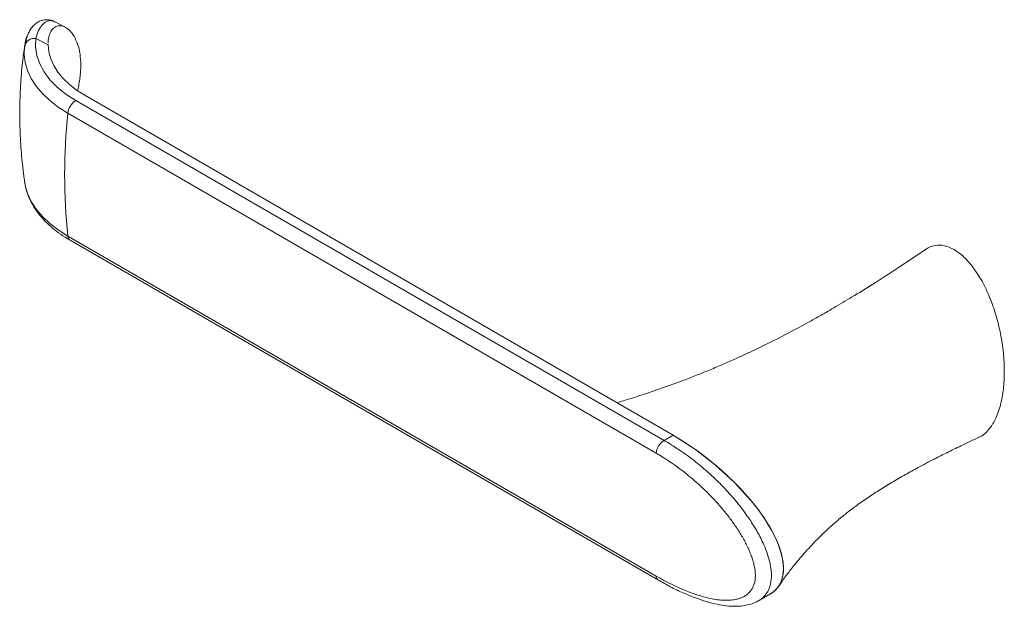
# Model space of a CAD drawing. Header units: millimetres. Extents: x -285 to 245, y 71 to 364.
# Tile 3 of 4: x 72 to 245, y 71 to 174. Entities that reach past the tile are written whole.
import ezdxf

# ---------------------------------------------------------------- set-up
doc = ezdxf.new("R2010")
doc.units = ezdxf.units.MM

msp = doc.modelspace()

# ---------------------------------------------------------------- linework, layer by layer
at = {"color": 7, "linetype": 'Continuous', "lineweight": 15}
for p, q in [((79.998, 172.465), (78.27, 173.376)), ((76.993, 169.341), (74.82, 170.487)), ((72.839, 169.128), (72.871, 169.276)), ((76.996, 169.469), (76.993, 169.341)), ((81.855, 159.579), (185.462, 99.768)), ((83.436, 160.492), (187.043, 100.68)), ((184.057, 97.515), (80.45, 157.326)), ((72.861, 145.155), (72.877, 145.054)), ((80.45, 135.714), (184.057, 75.902)), ((80.855, 134.984), (184.462, 75.172)), ((185.462, 99.768), (187.043, 100.68)), ((202.098, 71.549), (201.885, 71.454)), ((202.098, 71.549), (204.114, 72.712))]:
    msp.add_line(p, q, dxfattribs=at)
at = {"color": 7, "linetype": 'Continuous', "lineweight": 15, "flags": 128}
for points in [[(74.82, 170.487), (74.771, 168.987), (75, 167.493), (75.505, 166.022), (76.279, 164.59), (77.315, 163.215), (78.6, 161.911), (80.119, 160.695), (81.855, 159.579)], [(80.45, 157.326), (78.77, 158.394), (77.272, 159.549), (75.973, 160.781), (74.882, 162.079), (74.01, 163.43), (73.365, 164.824), (72.953, 166.247), (72.777, 167.686), (72.839, 169.128)], [(83.436, 160.492), (82.004, 161.402), (80.732, 162.389), (79.63, 163.442), (78.711, 164.551), (77.981, 165.707), (77.449, 166.898), (77.119, 168.113), (76.993, 169.341)], [(204.2, 72.764), (205.008, 73.374), (205.651, 74.135), (206.115, 75.033), (206.395, 76.06), (206.489, 77.207), (206.395, 78.461), (206.115, 79.812), (205.651, 81.246), (205.008, 82.748), (204.193, 84.306), (203.211, 85.903), (202.075, 87.525), (200.793, 89.155), (197.846, 92.38), (194.485, 95.452), (190.837, 98.255), (187.043, 100.68), (187.043, 100.68)]]:
    msp.add_lwpolyline(points, dxfattribs=at)
at = {"color": 8, "linetype": 'Continuous', "lineweight": 15, "flags": 128}
msp.add_lwpolyline([(72.877, 145.054), (72.953, 144.634), (73.365, 143.211), (74.01, 141.818), (74.882, 140.466), (75.973, 139.168), (77.272, 137.936), (78.77, 136.781), (80.45, 135.714)], dxfattribs=at)
at = {"color": 7, "linetype": 'Continuous', "lineweight": 15}
for centre, radius, start, end in [((74.592, 168.695), 1.806, 82.7547, 166.13406), ((83.545, 156.961), 3.116, 122.84696, 173.26672), ((186.266, 146.52), 106.366, 174.16896, 185.83104), ((187.152, 97.15), 3.116, 122.84696, 173.26672)]:
    msp.add_arc(centre, radius, start, end, dxfattribs=at)
at = {"color": 8, "linetype": 'Continuous', "lineweight": 15}
for centre, start, end in [((81.357, 135.739), 181.59153, 236.3954), ((184.965, 75.928), 181.60336, 236.2279)]:
    msp.add_arc(centre, 0.907, start, end, dxfattribs=at)
at = {"color": 7, "linetype": 'Continuous', "lineweight": 15}
msp.add_ellipse((187.043, 88.432), major_axis=(18.395, -14.59), ratio=0.432051, start_param=6.1165072, end_param=8.1841124, dxfattribs=at)
for points, knots in [([(78.275, 173.348), (78.137, 173.425), (77.79, 173.62), (77.142, 173.77), (76.377, 173.784), (75.632, 173.598), (74.965, 173.243), (74.399, 172.758), (73.917, 172.149), (73.502, 171.393), (73.166, 170.446), (72.964, 169.659), (72.918, 169.157), (72.911, 169.076)], [0, 0, 0, 0, 0.05700606, 0.14419149, 0.22894882, 0.31750481, 0.40419207, 0.49321811, 0.58989738, 0.6999, 0.82772255, 0.97217902, 1, 1, 1, 1]), ([(82.745, 165.787), (82.718, 166.446), (82.663, 167.783), (82.232, 169.495), (81.58, 170.931), (80.757, 171.98), (79.838, 172.618), (78.95, 172.796), (78.164, 172.548), (77.556, 171.944), (77.154, 171.023), (77.006, 170.224), (77, 169.744), (77, 169.691)], [0, 0, 0, 0, 0.10188986, 0.20671116, 0.30860843, 0.41356443, 0.51329809, 0.61636851, 0.70906469, 0.80459246, 0.89548387, 0.98849112, 1, 1, 1, 1]), ([(72.919, 169.493), (72.978, 169.856), (73.076, 170.46), (73.304, 170.864), (73.395, 171.025)], [0, 0, 0, 0, 0.5993547, 1, 1, 1, 1]), ([(72.879, 169.275), (72.736, 168.271), (72.4, 165.905), (72.106, 162.143), (71.962, 158.017), (72.022, 153.898), (72.297, 149.811), (72.587, 146.892), (72.841, 145.353), (72.875, 145.151)], [0, 0, 0, 0, 0.1258715, 0.2966762, 0.4670667, 0.6369247, 0.8061268, 0.9745364, 1, 1, 1, 1]), ([(82.184, 161.376), (82.208, 161.472), (82.323, 161.938), (82.478, 162.766), (82.639, 163.854), (82.729, 164.867), (82.74, 165.498), (82.745, 165.787)], [0, 0, 0, 0, 0.0616028, 0.3011388, 0.5455461, 0.7916271, 1, 1, 1, 1]), ([(72.903, 145.041), (72.944, 144.763), (73.054, 144.013), (73.453, 142.817), (74.075, 141.463), (74.895, 140.151), (75.901, 138.887), (77.089, 137.681), (78.452, 136.545), (79.728, 135.653), (80.566, 135.155), (80.855, 134.984)], [0, 0, 0, 0, 0.0701378, 0.1892464, 0.3094102, 0.4311404, 0.5546174, 0.6797013, 0.8060325, 0.9331756, 1, 1, 1, 1]), ([(236.541, 133.337), (235.955, 133.613), (234.752, 134.18), (233.083, 134.105), (231.994, 133.774), (231.555, 133.351), (231.518, 133.315)], [0, 0, 0, 0, 0.3017977, 0.6204403, 0.9680675, 1, 1, 1, 1]), ([(231.505, 133.335), (229.869, 132.229), (226.806, 130.16), (222.467, 127.38), (218.714, 125.065), (215.56, 123.194), (213.025, 121.74), (211.007, 120.614), (209.305, 119.688), (206.226, 118.049), (203.031, 116.442), (199.682, 114.868), (197.703, 113.969), (195.564, 113.032), (193.365, 112.107), (191.5, 111.354), (190.026, 110.778), (188.716, 110.276), (187.097, 109.673), (185, 108.919), (182.399, 108.028), (179.739, 107.156), (177.923, 106.612), (177.163, 106.384)], [0, 0, 0, 0, 0.1001899, 0.1875808, 0.2621648, 0.3243793, 0.3735752, 0.4097742, 0.4398912, 0.4695953, 0.5824987, 0.6156717, 0.6496385, 0.6877742, 0.7285259, 0.7645428, 0.7842268, 0.8041063, 0.8315284, 0.8670496, 0.9107237, 0.9626272, 1, 1, 1, 1]), ([(240.828, 100.338), (241.041, 100.414), (241.827, 100.697), (242.869, 101.849), (243.973, 103.67), (244.773, 106.036), (245.269, 108.798), (245.435, 111.872), (245.269, 115.137), (244.774, 118.474), (243.969, 121.758), (242.883, 124.867), (241.552, 127.696), (240.017, 130.121), (238.325, 132.113), (237.125, 132.937), (236.541, 133.337)], [0, 0, 0, 0, 0.02582065, 0.09546673, 0.17134456, 0.25255592, 0.33762376, 0.42470753, 0.51179129, 0.59685913, 0.67807049, 0.75394833, 0.82359441, 0.88694059, 0.94500508, 1, 1, 1, 1]), ([(205.609, 74.073), (206.06, 74.714), (206.907, 75.92), (208.236, 77.643), (209.473, 79.14), (210.621, 80.445), (211.64, 81.54), (212.541, 82.462), (213.279, 83.191), (213.916, 83.799), (214.518, 84.357), (215.213, 84.984), (216.036, 85.696), (216.887, 86.401), (217.671, 87.024), (218.4, 87.586), (219.554, 88.447), (221.143, 89.565), (223.304, 90.978), (225.554, 92.359), (227.482, 93.476), (229.061, 94.358), (230.284, 95.026), (231.727, 95.797), (233.512, 96.723), (235.652, 97.797), (238.147, 99.008), (239.919, 99.829), (240.864, 100.267)], [0, 0, 0, 0, 0.0628059, 0.1181016, 0.1659648, 0.2064966, 0.2433028, 0.271653, 0.2959637, 0.3172523, 0.3366397, 0.3612243, 0.3902801, 0.4197007, 0.4441258, 0.464761, 0.4886241, 0.5495315, 0.6039257, 0.6600645, 0.7183393, 0.7428707, 0.7674867, 0.7986879, 0.8375415, 0.8840442, 0.9381955, 1, 1, 1, 1]), ([(184.057, 75.902), (185.897, 74.841), (187.692, 73.954), (190.318, 72.903), (191.182, 72.599), (192.887, 72.101), (193.728, 71.906), (194.968, 71.717), (195.377, 71.672), (196.174, 71.623), (196.564, 71.619), (197.325, 71.659), (197.696, 71.703), (198.236, 71.811), (198.413, 71.854), (198.761, 71.958), (198.932, 72.018), (199.43, 72.224), (199.742, 72.395), (200.318, 72.828), (200.582, 73.091), (200.916, 73.561), (201.017, 73.731), (201.197, 74.1), (201.275, 74.3), (201.468, 74.946), (201.537, 75.427), (201.54, 76.504), (201.473, 77.075), (201.285, 77.967), (201.207, 78.27), (201.029, 78.872), (200.928, 79.172), (200.707, 79.773), (200.587, 80.072), (200.329, 80.672), (200.191, 80.97), (199.762, 81.848), (199.452, 82.418), (198.796, 83.534), (198.449, 84.081), (197.725, 85.15), (197.354, 85.666), (196.214, 87.169), (195.42, 88.112), (194.19, 89.457), (193.774, 89.894), (192.927, 90.747), (192.499, 91.161), (191.21, 92.362), (190.339, 93.111), (187.698, 95.222), (185.898, 96.453), (184.057, 97.515)], [0, 0, 0, 0, 0.125, 0.125, 0.1875, 0.1875, 0.25, 0.25, 0.28125, 0.28125, 0.3125, 0.3125, 0.34375, 0.34375, 0.359375, 0.359375, 0.375, 0.375, 0.40625, 0.40625, 0.4375, 0.4375, 0.453125, 0.453125, 0.46875, 0.46875, 0.5, 0.5, 0.53125, 0.53125, 0.546875, 0.546875, 0.5625, 0.5625, 0.578125, 0.578125, 0.59375, 0.59375, 0.625, 0.625, 0.65625, 0.65625, 0.6875, 0.6875, 0.75, 0.75, 0.78125, 0.78125, 0.8125, 0.8125, 0.875, 0.875, 1, 1, 1, 1]), ([(184.462, 75.176), (185.167, 74.779), (186.626, 73.957), (188.816, 72.913), (190.944, 72.037), (192.935, 71.37), (194.746, 70.911), (196.415, 70.637), (197.922, 70.548), (199.251, 70.618), (200.426, 70.844), (201.357, 71.143), (201.867, 71.438), (202.058, 71.547)], [0, 0, 0, 0, 0.1149057, 0.2379065, 0.3598897, 0.4681257, 0.5717665, 0.6673571, 0.7545747, 0.8329421, 0.9011907, 0.9632009, 1, 1, 1, 1])]:
    msp.add_open_spline(points, degree=3, knots=knots, dxfattribs=at)
at = {"color": 8, "linetype": 'Continuous', "lineweight": 15}
for points, knots in [([(78.246, 173.33), (78.095, 173.418), (77.647, 173.68), (76.852, 173.574), (75.999, 173.007), (75.274, 171.97), (74.973, 170.986), (74.82, 170.487)], [0, 0, 0, 0, 0.1123318, 0.3332064, 0.5622578, 0.7780791, 1, 1, 1, 1]), ([(185.462, 99.768), (186.308, 99.257), (188.006, 98.232), (190.098, 96.716), (191.837, 95.334), (193.33, 94.056), (194.784, 92.697), (196.496, 90.955), (198.336, 88.878), (200.213, 86.394), (201.747, 83.98), (202.811, 81.947), (203.574, 80.097), (203.993, 78.74), (204.285, 77.36), (204.39, 76.268), (204.336, 75.017), (204.106, 73.945), (203.613, 72.92), (202.939, 72.137), (202.419, 71.692), (202.099, 71.549), (202.098, 71.549)], [0, 0, 0, 0, 0.08518468, 0.17092056, 0.21399088, 0.26551742, 0.32776638, 0.36961239, 0.45296384, 0.53588028, 0.59617747, 0.6571311, 0.69796362, 0.73930331, 0.76138061, 0.80626297, 0.82832087, 0.87321903, 0.91377784, 0.95489908, 0.99989825, 1, 1, 1, 1])]:
    msp.add_open_spline(points, degree=3, knots=knots, dxfattribs=at)

doc.saveas('drawing.dxf')
